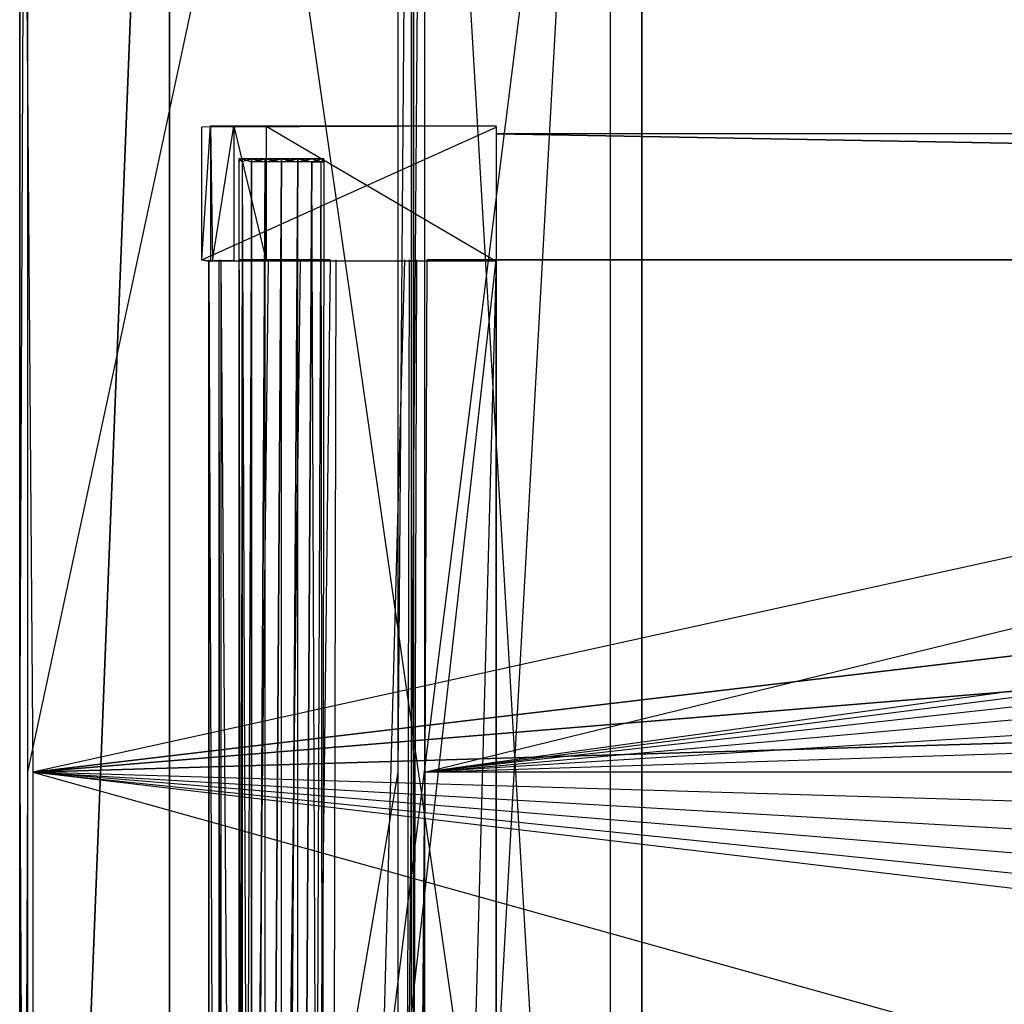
# Model space of a CAD drawing. Extents: x -1 to 0, y -0.5 to 0.
# Tile 5 of 19: x -1 to -0.88, y -0.25 to -0.12. Entities that reach past the tile are written whole.
import ezdxf

# ---------------------------------------------------------------- set-up
doc = ezdxf.new("R2010")
doc.units = 0
for name, color, linetype in [('L10_KORPUS_LEGATO_BO_X_9620__Y_', 7, 'CONTINUOUS'), ('L12_KORPUS_LEGATO_3_N_B10700___', 7, 'CONTINUOUS'), ('L13_KORPUS_LEGATO_2_N_B10700___', 7, 'CONTINUOUS'), ('L17_PLATTE_LEGATO_N_B10700__0__', 7, 'CONTINUOUS'), ('L1_DRAWERBOX_LEGATO_REL_7_X_139', 7, 'CONTINUOUS'), ('L3_DRAWERBOX_LEGATO_REL_5_X_365', 7, 'CONTINUOUS'), ('L5_DRAWERBOX_LEGATO_REL_3_X_879', 7, 'CONTINUOUS'), ('L6_DRAWERBOX_LEGATO_REL_2_X_879', 7, 'CONTINUOUS'), ('L8_DRAWERBOX_LEGATO_REL_0_X_373', 7, 'CONTINUOUS'), ('L9_KORPUS_LEGATO_SE_X_190__Y_47', 7, 'CONTINUOUS')]:
    doc.layers.add(name, color=color, linetype=linetype)

msp = doc.modelspace()

# ---------------------------------------------------------------- linework, layer by layer
at = {"layer": 'L10_KORPUS_LEGATO_BO_X_9620__Y_', "color": 8}
for points, invisible_edges in [([(-0.981, -0.4785, 0.02), (-0.981, -0.069, 0.001), (-0.981, -0.4785, 0.001), (-0.981, -0.4785, 0.02)], 13), ([(-0.981, -0.069, 0.001), (-0.981, -0.4785, 0.02), (-0.981, -0.069, 0.02), (-0.981, -0.069, 0.001)], 14), ([(-0.019, -0.4785, 0.02), (-0.981, -0.069, 0.02), (-0.981, -0.4785, 0.02), (-0.019, -0.4785, 0.02)], 13), ([(-0.981, -0.069, 0.02), (-0.019, -0.4785, 0.02), (-0.019, -0.069, 0.02), (-0.981, -0.069, 0.02)], 14), ([(-0.019, -0.069, 0.001), (-0.981, -0.4785, 0.001), (-0.981, -0.069, 0.001), (-0.019, -0.069, 0.001)], 13), ([(-0.981, -0.4785, 0.001), (-0.019, -0.069, 0.001), (-0.019, -0.4785, 0.001), (-0.981, -0.4785, 0.001)], 14)]:
    msp.add_3dface(points, dxfattribs=dict(at, invisible_edges=invisible_edges))
at = {"layer": 'L12_KORPUS_LEGATO_3_N_B10700___', "color": 8}
for points, invisible_edges in [([(-0.921, 0, 0.313), (-0.981, -0.4785, 0.313), (-0.981, 0, 0.313), (-0.921, 0, 0.313)], 10), ([(-0.981, -0.4785, 0.313), (-0.921, 0, 0.313), (-0.921, -0.4185, 0.313), (-0.981, -0.4785, 0.313)], 13), ([(-0.981, -0.4785, 0.332), (-0.981, 0, 0.313), (-0.981, -0.4785, 0.313), (-0.981, -0.4785, 0.332)], 13), ([(-0.981, 0, 0.313), (-0.981, -0.4785, 0.332), (-0.981, 0, 0.332), (-0.981, 0, 0.313)], 14), ([(-0.921, -0.4185, 0.332), (-0.981, 0, 0.332), (-0.981, -0.4785, 0.332), (-0.921, -0.4185, 0.332)], 13), ([(-0.981, 0, 0.332), (-0.921, -0.4185, 0.332), (-0.921, 0, 0.332), (-0.981, 0, 0.332)], 14), ([(-0.921, 0, 0.313), (-0.921, -0.4185, 0.332), (-0.921, -0.4185, 0.313), (-0.921, 0, 0.313)], 13), ([(-0.921, -0.4185, 0.332), (-0.921, 0, 0.313), (-0.921, 0, 0.332), (-0.921, -0.4185, 0.332)], 14)]:
    msp.add_3dface(points, dxfattribs=dict(at, invisible_edges=invisible_edges))
at = {"layer": 'L13_KORPUS_LEGATO_2_N_B10700___', "color": 8}
for points, invisible_edges in [([(-0.925, -0.001, 0.332), (-0.95, -0.45, 0.332), (-0.95, -0.001, 0.332), (-0.925, -0.001, 0.332)], 13), ([(-0.95, -0.45, 0.332), (-0.925, -0.001, 0.332), (-0.925, -0.425, 0.332), (-0.95, -0.45, 0.332)], 14), ([(-0.925, -0.425, 0.342), (-0.95, -0.001, 0.342), (-0.95, -0.45, 0.342), (-0.925, -0.425, 0.342)], 13), ([(-0.95, -0.001, 0.342), (-0.925, -0.425, 0.342), (-0.925, -0.001, 0.342), (-0.95, -0.001, 0.342)], 14), ([(-0.95, -0.45, 0.342), (-0.95, -0.001, 0.332), (-0.95, -0.45, 0.332), (-0.95, -0.45, 0.342)], 13), ([(-0.95, -0.001, 0.332), (-0.95, -0.45, 0.342), (-0.95, -0.001, 0.342), (-0.95, -0.001, 0.332)], 14), ([(-0.925, -0.001, 0.332), (-0.925, -0.425, 0.342), (-0.925, -0.425, 0.332), (-0.925, -0.001, 0.332)], 13), ([(-0.925, -0.425, 0.342), (-0.925, -0.001, 0.332), (-0.925, -0.001, 0.342), (-0.925, -0.425, 0.342)], 14)]:
    msp.add_3dface(points, dxfattribs=dict(at, invisible_edges=invisible_edges))
at = {"layer": 'L17_PLATTE_LEGATO_N_B10700__0__', "color": 8}
for points, invisible_edges in [([(-1, -0.220523, 0.38), (-1, -0.001197, 0.378361), (-1, -0.220523, 0.378361), (-1, -0.220523, 0.38)], 13), ([(-1, -0.001197, 0.378361), (-1, -0.220523, 0.38), (-1, -0.001197, 0.38), (-1, -0.001197, 0.378361)], 14), ([(-0.998987, -0.001197, 0.372564), (-1, -0.220523, 0.3732), (-1, -0.001197, 0.3732), (-0.998987, -0.001197, 0.372564)], 13), ([(-1, -0.220523, 0.3732), (-0.998987, -0.001197, 0.372564), (-0.998987, -0.220523, 0.372564), (-1, -0.220523, 0.3732)], 14), ([(-1, -0.220523, 0.378361), (-1, -0.001197, 0.374378), (-1, -0.220523, 0.374378), (-1, -0.220523, 0.378361)], 13), ([(-1, -0.001197, 0.374378), (-1, -0.220523, 0.378361), (-1, -0.001197, 0.378361), (-1, -0.001197, 0.374378)], 14), ([(-0.998322, -0.220523, 0.38), (-1, -0.001197, 0.38), (-1, -0.220523, 0.38), (-0.998322, -0.220523, 0.38)], 13), ([(-1, -0.001197, 0.38), (-0.998322, -0.220523, 0.38), (-0.998322, -0.001197, 0.38), (-1, -0.001197, 0.38)], 14), ([(-1, -0.220523, 0.374378), (-1, -0.001197, 0.3732), (-1, -0.220523, 0.3732), (-1, -0.220523, 0.374378)], 13), ([(-1, -0.001197, 0.3732), (-1, -0.220523, 0.374378), (-1, -0.001197, 0.374378), (-1, -0.001197, 0.3732)], 14), ([(-0.951959, -0.001197, 0.343069), (-0.998987, -0.220523, 0.372564), (-0.998987, -0.001197, 0.372564), (-0.951959, -0.001197, 0.343069)], 13), ([(-0.998987, -0.220523, 0.372564), (-0.951959, -0.001197, 0.343069), (-0.951959, -0.220523, 0.343069), (-0.998987, -0.220523, 0.372564)], 14), ([(-0.998322, -0.220523, 0.38), (-0.00192, -0.001197, 0.38), (-0.998322, -0.001197, 0.38), (-0.998322, -0.220523, 0.38)], 13), ([(-0.00192, -0.001197, 0.38), (-0.998322, -0.220523, 0.38), (-0.335557, -0.135245, 0.38), (-0.00192, -0.001197, 0.38)], 10), ([(-0.950256, -0.001197, 0.342), (-0.951959, -0.220523, 0.343069), (-0.951959, -0.001197, 0.343069), (-0.950256, -0.001197, 0.342)], 13), ([(-0.951959, -0.220523, 0.343069), (-0.950256, -0.001197, 0.342), (-0.950256, -0.220523, 0.342), (-0.951959, -0.220523, 0.343069)], 14), ([(-0.948577, -0.001197, 0.342), (-0.950256, -0.220523, 0.342), (-0.950256, -0.001197, 0.342), (-0.948577, -0.001197, 0.342)], 13), ([(-0.950256, -0.220523, 0.342), (-0.948577, -0.001197, 0.342), (-0.948577, -0.220523, 0.342), (-0.950256, -0.220523, 0.342)], 14), ([(-0.051665, -0.001197, 0.342), (-0.948577, -0.220523, 0.342), (-0.948577, -0.001197, 0.342), (-0.051665, -0.001197, 0.342)], 13), ([(-0.948577, -0.220523, 0.342), (-0.051665, -0.001197, 0.342), (-0.335247, -0.135991, 0.342), (-0.948577, -0.220523, 0.342)], 10), ([(-0.335557, -0.135245, 0.38), (-0.998322, -0.220523, 0.38), (-0.351515, -0.143774, 0.38), (-0.335557, -0.135245, 0.38)], 13), ([(-0.948577, -0.220523, 0.342), (-0.335247, -0.135991, 0.342), (-0.351066, -0.144446, 0.342), (-0.948577, -0.220523, 0.342)], 13), ([(-0.351515, -0.143774, 0.38), (-0.998322, -0.220523, 0.38), (-0.365502, -0.155254, 0.38), (-0.351515, -0.143774, 0.38)], 10), ([(-0.948577, -0.220523, 0.342), (-0.351066, -0.144446, 0.342), (-0.364931, -0.155825, 0.342), (-0.948577, -0.220523, 0.342)], 10), ([(-0.365502, -0.155254, 0.38), (-0.998322, -0.220523, 0.38), (-0.376982, -0.169241, 0.38), (-0.365502, -0.155254, 0.38)], 13), ([(-0.948577, -0.220523, 0.342), (-0.364931, -0.155825, 0.342), (-0.37631, -0.16969, 0.342), (-0.948577, -0.220523, 0.342)], 13), ([(-0.376982, -0.169241, 0.38), (-0.998322, -0.220523, 0.38), (-0.385512, -0.185199, 0.38), (-0.376982, -0.169241, 0.38)], 10), ([(-0.948577, -0.220523, 0.342), (-0.37631, -0.16969, 0.342), (-0.384765, -0.185509, 0.342), (-0.948577, -0.220523, 0.342)], 10), ([(-0.385512, -0.185199, 0.38), (-0.998322, -0.220523, 0.38), (-0.390764, -0.202515, 0.38), (-0.385512, -0.185199, 0.38)], 13), ([(-0.948577, -0.220523, 0.342), (-0.384765, -0.185509, 0.342), (-0.389972, -0.202673, 0.342), (-0.948577, -0.220523, 0.342)], 13), ([(-0.390764, -0.202515, 0.38), (-0.998322, -0.220523, 0.38), (-0.392538, -0.220523, 0.38), (-0.390764, -0.202515, 0.38)], 10), ([(-0.948577, -0.220523, 0.342), (-0.389972, -0.202673, 0.342), (-0.39173, -0.220523, 0.342), (-0.948577, -0.220523, 0.342)], 10), ([(-1, -0.498375, 0.38), (-1, -0.220523, 0.378361), (-1, -0.498375, 0.378361), (-1, -0.498375, 0.38)], 13), ([(-1, -0.220523, 0.378361), (-1, -0.498375, 0.38), (-1, -0.220523, 0.38), (-1, -0.220523, 0.378361)], 14), ([(-1, -0.498375, 0.374378), (-1, -0.220523, 0.3732), (-1, -0.498375, 0.3732), (-1, -0.498375, 0.374378)], 13), ([(-1, -0.220523, 0.3732), (-1, -0.498375, 0.374378), (-1, -0.220523, 0.374378), (-1, -0.220523, 0.3732)], 14), ([(-0.998987, -0.220523, 0.372564), (-1, -0.498375, 0.3732), (-1, -0.220523, 0.3732), (-0.998987, -0.220523, 0.372564)], 13), ([(-1, -0.498375, 0.3732), (-0.998987, -0.220523, 0.372564), (-0.998987, -0.497362, 0.372564), (-1, -0.498375, 0.3732)], 14), ([(-0.998322, -0.498375, 0.38), (-1, -0.220523, 0.38), (-1, -0.498375, 0.38), (-0.998322, -0.498375, 0.38)], 13), ([(-1, -0.220523, 0.38), (-0.998322, -0.498375, 0.38), (-0.998322, -0.220523, 0.38), (-1, -0.220523, 0.38)], 14), ([(-1, -0.498375, 0.378361), (-1, -0.220523, 0.374378), (-1, -0.498375, 0.374378), (-1, -0.498375, 0.378361)], 13), ([(-1, -0.220523, 0.374378), (-1, -0.498375, 0.378361), (-1, -0.220523, 0.378361), (-1, -0.220523, 0.374378)], 14), ([(-0.951959, -0.220523, 0.343069), (-0.998987, -0.497362, 0.372564), (-0.998987, -0.220523, 0.372564), (-0.951959, -0.220523, 0.343069)], 13), ([(-0.998987, -0.497362, 0.372564), (-0.951959, -0.220523, 0.343069), (-0.951959, -0.450334, 0.343069), (-0.998987, -0.497362, 0.372564)], 14), ([(-0.00192, -0.498375, 0.38), (-0.998322, -0.220523, 0.38), (-0.998322, -0.498375, 0.38), (-0.00192, -0.498375, 0.38)], 13), ([(-0.998322, -0.220523, 0.38), (-0.00192, -0.498375, 0.38), (-0.351515, -0.297271, 0.38), (-0.998322, -0.220523, 0.38)], 10), ([(-0.998322, -0.220523, 0.38), (-0.351515, -0.297271, 0.38), (-0.365503, -0.285792, 0.38), (-0.998322, -0.220523, 0.38)], 13), ([(-0.998322, -0.220523, 0.38), (-0.365503, -0.285792, 0.38), (-0.376982, -0.271804, 0.38), (-0.998322, -0.220523, 0.38)], 10), ([(-0.998322, -0.220523, 0.38), (-0.376982, -0.271804, 0.38), (-0.385512, -0.255846, 0.38), (-0.998322, -0.220523, 0.38)], 13), ([(-0.998322, -0.220523, 0.38), (-0.385512, -0.255846, 0.38), (-0.390764, -0.23853, 0.38), (-0.998322, -0.220523, 0.38)], 10), ([(-0.998322, -0.220523, 0.38), (-0.390764, -0.23853, 0.38), (-0.392538, -0.220523, 0.38), (-0.998322, -0.220523, 0.38)], 13), ([(-0.950256, -0.220523, 0.342), (-0.951959, -0.450334, 0.343069), (-0.951959, -0.220523, 0.343069), (-0.950256, -0.220523, 0.342)], 13), ([(-0.951959, -0.450334, 0.343069), (-0.950256, -0.220523, 0.342), (-0.950256, -0.448631, 0.342), (-0.951959, -0.450334, 0.343069)], 14), ([(-0.948577, -0.220523, 0.342), (-0.950256, -0.448631, 0.342), (-0.950256, -0.220523, 0.342), (-0.948577, -0.220523, 0.342)], 13), ([(-0.950256, -0.448631, 0.342), (-0.948577, -0.220523, 0.342), (-0.948577, -0.448631, 0.342), (-0.950256, -0.448631, 0.342)], 14), ([(-0.39173, -0.220523, 0.342), (-0.948577, -0.448631, 0.342), (-0.948577, -0.220523, 0.342), (-0.39173, -0.220523, 0.342)], 13), ([(-0.948577, -0.448631, 0.342), (-0.39173, -0.220523, 0.342), (-0.389972, -0.238373, 0.342), (-0.948577, -0.448631, 0.342)], 10), ([(-0.948577, -0.448631, 0.342), (-0.389972, -0.238373, 0.342), (-0.384765, -0.255537, 0.342), (-0.948577, -0.448631, 0.342)], 13)]:
    msp.add_3dface(points, dxfattribs=dict(at, invisible_edges=invisible_edges))
at = {"layer": 'L1_DRAWERBOX_LEGATO_REL_7_X_139', "color": 8}
for points, invisible_edges in [([(-0.971757, -0.143025, 0.168674), (-0.972169, -0.142651, 0.1666), (-0.972169, -0.143025, 0.1666), (-0.971757, -0.143025, 0.168674)], 13), ([(-0.972169, -0.142651, 0.1666), (-0.971757, -0.143025, 0.168674), (-0.971757, -0.142651, 0.168674), (-0.972169, -0.142651, 0.1666)], 14), ([(-0.972169, -0.143025, 0.1666), (-0.971757, -0.142651, 0.164526), (-0.971757, -0.143025, 0.164526), (-0.972169, -0.143025, 0.1666)], 13), ([(-0.971757, -0.142651, 0.164526), (-0.972169, -0.143025, 0.1666), (-0.972169, -0.142651, 0.1666), (-0.971757, -0.142651, 0.164526)], 14), ([(-0.972169, -0.142651, 0.1666), (-0.970664, -0.142651, 0.164979), (-0.971757, -0.142651, 0.164526), (-0.972169, -0.142651, 0.1666)], 13), ([(-0.970664, -0.142651, 0.164979), (-0.972169, -0.142651, 0.1666), (-0.970987, -0.142651, 0.1666), (-0.970664, -0.142651, 0.164979)], 14), ([(-0.971757, -0.142651, 0.168674), (-0.970987, -0.142651, 0.1666), (-0.972169, -0.142651, 0.1666), (-0.971757, -0.142651, 0.168674)], 13), ([(-0.971757, -0.452987, 0.168674), (-0.972169, -0.143025, 0.1666), (-0.972169, -0.452987, 0.1666), (-0.971757, -0.452987, 0.168674)], 13), ([(-0.972169, -0.143025, 0.1666), (-0.971757, -0.452987, 0.168674), (-0.971757, -0.143025, 0.168674), (-0.972169, -0.143025, 0.1666)], 14), ([(-0.972169, -0.452987, 0.1666), (-0.971757, -0.143025, 0.164526), (-0.971757, -0.452987, 0.164526), (-0.972169, -0.452987, 0.1666)], 13), ([(-0.971757, -0.143025, 0.164526), (-0.972169, -0.452987, 0.1666), (-0.972169, -0.143025, 0.1666), (-0.971757, -0.143025, 0.164526)], 14), ([(-0.970582, -0.143025, 0.170432), (-0.971757, -0.142651, 0.168674), (-0.971757, -0.143025, 0.168674), (-0.970582, -0.143025, 0.170432)], 13), ([(-0.971757, -0.142651, 0.168674), (-0.970582, -0.143025, 0.170432), (-0.970582, -0.142651, 0.170432), (-0.971757, -0.142651, 0.168674)], 14), ([(-0.971757, -0.143025, 0.164526), (-0.970582, -0.142651, 0.162768), (-0.970582, -0.143025, 0.162768), (-0.971757, -0.143025, 0.164526)], 13), ([(-0.970582, -0.142651, 0.162768), (-0.971757, -0.143025, 0.164526), (-0.971757, -0.142651, 0.164526), (-0.970582, -0.142651, 0.162768)], 14), ([(-0.971757, -0.142651, 0.164526), (-0.969746, -0.142651, 0.163604), (-0.970582, -0.142651, 0.162768), (-0.971757, -0.142651, 0.164526)], 13), ([(-0.969746, -0.142651, 0.163604), (-0.971757, -0.142651, 0.164526), (-0.970664, -0.142651, 0.164979), (-0.969746, -0.142651, 0.163604)], 14), ([(-0.970987, -0.142651, 0.1666), (-0.971757, -0.142651, 0.168674), (-0.970664, -0.142651, 0.168221), (-0.970987, -0.142651, 0.1666)], 14), ([(-0.971757, -0.142651, 0.168674), (-0.969746, -0.142651, 0.169596), (-0.970664, -0.142651, 0.168221), (-0.971757, -0.142651, 0.168674)], 13), ([(-0.969746, -0.142651, 0.169596), (-0.971757, -0.142651, 0.168674), (-0.970582, -0.142651, 0.170432), (-0.969746, -0.142651, 0.169596)], 14), ([(-0.970582, -0.452987, 0.170432), (-0.971757, -0.143025, 0.168674), (-0.971757, -0.452987, 0.168674), (-0.970582, -0.452987, 0.170432)], 13), ([(-0.971757, -0.143025, 0.168674), (-0.970582, -0.452987, 0.170432), (-0.970582, -0.143025, 0.170432), (-0.971757, -0.143025, 0.168674)], 14), ([(-0.971757, -0.452987, 0.164526), (-0.970582, -0.143025, 0.162768), (-0.970582, -0.452987, 0.162768), (-0.971757, -0.452987, 0.164526)], 13), ([(-0.970582, -0.143025, 0.162768), (-0.971757, -0.452987, 0.164526), (-0.971757, -0.143025, 0.164526), (-0.970582, -0.143025, 0.162768)], 14), ([(-0.962513, -0.142651, 0.1666), (-0.970664, -0.142651, 0.164979), (-0.970987, -0.142651, 0.1666), (-0.962513, -0.142651, 0.1666)], 13), ([(-0.962513, -0.142651, 0.1666), (-0.970987, -0.142651, 0.1666), (-0.970664, -0.142651, 0.168221), (-0.962513, -0.142651, 0.1666)], 10), ([(-0.963754, -0.142651, 0.163604), (-0.969746, -0.142651, 0.163604), (-0.970664, -0.142651, 0.164979), (-0.963754, -0.142651, 0.163604)], 10), ([(-0.963754, -0.142651, 0.163604), (-0.970664, -0.142651, 0.164979), (-0.962835, -0.142651, 0.164979), (-0.963754, -0.142651, 0.163604)], 13), ([(-0.962835, -0.142651, 0.164979), (-0.970664, -0.142651, 0.164979), (-0.962513, -0.142651, 0.1666), (-0.962835, -0.142651, 0.164979)], 10), ([(-0.962513, -0.142651, 0.1666), (-0.970664, -0.142651, 0.168221), (-0.962835, -0.142651, 0.168221), (-0.962513, -0.142651, 0.1666)], 13), ([(-0.962835, -0.142651, 0.168221), (-0.970664, -0.142651, 0.168221), (-0.969746, -0.142651, 0.169596), (-0.962835, -0.142651, 0.168221)], 14), ([(-0.968824, -0.143025, 0.171607), (-0.970582, -0.142651, 0.170432), (-0.970582, -0.143025, 0.170432), (-0.968824, -0.143025, 0.171607)], 13), ([(-0.970582, -0.142651, 0.170432), (-0.968824, -0.143025, 0.171607), (-0.968824, -0.142651, 0.171607), (-0.970582, -0.142651, 0.170432)], 14), ([(-0.968824, -0.142651, 0.161593), (-0.970582, -0.143025, 0.162768), (-0.970582, -0.142651, 0.162768), (-0.968824, -0.142651, 0.161593)], 13), ([(-0.970582, -0.143025, 0.162768), (-0.968824, -0.142651, 0.161593), (-0.968824, -0.143025, 0.161593), (-0.970582, -0.143025, 0.162768)], 14), ([(-0.970582, -0.142651, 0.162768), (-0.968371, -0.142651, 0.162686), (-0.968824, -0.142651, 0.161593), (-0.970582, -0.142651, 0.162768)], 13), ([(-0.968371, -0.142651, 0.162686), (-0.970582, -0.142651, 0.162768), (-0.969746, -0.142651, 0.163604), (-0.968371, -0.142651, 0.162686)], 14), ([(-0.970582, -0.142651, 0.170432), (-0.968371, -0.142651, 0.170514), (-0.969746, -0.142651, 0.169596), (-0.970582, -0.142651, 0.170432)], 13), ([(-0.968371, -0.142651, 0.170514), (-0.970582, -0.142651, 0.170432), (-0.968824, -0.142651, 0.171607), (-0.968371, -0.142651, 0.170514)], 14), ([(-0.970582, -0.452987, 0.170432), (-0.968824, -0.143025, 0.171607), (-0.970582, -0.143025, 0.170432), (-0.970582, -0.452987, 0.170432)], 13), ([(-0.968824, -0.143025, 0.171607), (-0.970582, -0.452987, 0.170432), (-0.968824, -0.452987, 0.171607), (-0.968824, -0.143025, 0.171607)], 14), ([(-0.968824, -0.143025, 0.161593), (-0.970582, -0.452987, 0.162768), (-0.970582, -0.143025, 0.162768), (-0.968824, -0.143025, 0.161593)], 13), ([(-0.970582, -0.452987, 0.162768), (-0.968824, -0.143025, 0.161593), (-0.968824, -0.452987, 0.161593), (-0.970582, -0.452987, 0.162768)], 14), ([(-0.965128, -0.142651, 0.162686), (-0.968371, -0.142651, 0.162686), (-0.969746, -0.142651, 0.163604), (-0.965128, -0.142651, 0.162686)], 10), ([(-0.965128, -0.142651, 0.162686), (-0.969746, -0.142651, 0.163604), (-0.963754, -0.142651, 0.163604), (-0.965128, -0.142651, 0.162686)], 13), ([(-0.962835, -0.142651, 0.168221), (-0.969746, -0.142651, 0.169596), (-0.963754, -0.142651, 0.169596), (-0.962835, -0.142651, 0.168221)], 15), ([(-0.963754, -0.142651, 0.169596), (-0.969746, -0.142651, 0.169596), (-0.968371, -0.142651, 0.170514), (-0.963754, -0.142651, 0.169596)], 15), ([(-0.96675, -0.143025, 0.172019), (-0.968824, -0.142651, 0.171607), (-0.968824, -0.143025, 0.171607), (-0.96675, -0.143025, 0.172019)], 13), ([(-0.968824, -0.142651, 0.171607), (-0.96675, -0.143025, 0.172019), (-0.96675, -0.142651, 0.172019), (-0.968824, -0.142651, 0.171607)], 14), ([(-0.96675, -0.142651, 0.161181), (-0.968824, -0.143025, 0.161593), (-0.968824, -0.142651, 0.161593), (-0.96675, -0.142651, 0.161181)], 13), ([(-0.968824, -0.143025, 0.161593), (-0.96675, -0.142651, 0.161181), (-0.96675, -0.143025, 0.161181), (-0.968824, -0.143025, 0.161593)], 14), ([(-0.968824, -0.142651, 0.161593), (-0.96675, -0.142651, 0.162363), (-0.96675, -0.142651, 0.161181), (-0.968824, -0.142651, 0.161593)], 13), ([(-0.96675, -0.142651, 0.162363), (-0.968824, -0.142651, 0.161593), (-0.968371, -0.142651, 0.162686), (-0.96675, -0.142651, 0.162363)], 14), ([(-0.968824, -0.142651, 0.171607), (-0.96675, -0.142651, 0.170837), (-0.968371, -0.142651, 0.170514), (-0.968824, -0.142651, 0.171607)], 13), ([(-0.96675, -0.142651, 0.170837), (-0.968824, -0.142651, 0.171607), (-0.96675, -0.142651, 0.172019), (-0.96675, -0.142651, 0.170837)], 14), ([(-0.968824, -0.452987, 0.171607), (-0.96675, -0.143025, 0.172019), (-0.968824, -0.143025, 0.171607), (-0.968824, -0.452987, 0.171607)], 13), ([(-0.96675, -0.143025, 0.172019), (-0.968824, -0.452987, 0.171607), (-0.96675, -0.452987, 0.172019), (-0.96675, -0.143025, 0.172019)], 14), ([(-0.96675, -0.143025, 0.161181), (-0.968824, -0.452987, 0.161593), (-0.968824, -0.143025, 0.161593), (-0.96675, -0.143025, 0.161181)], 13), ([(-0.968824, -0.452987, 0.161593), (-0.96675, -0.143025, 0.161181), (-0.96675, -0.452987, 0.161181), (-0.968824, -0.452987, 0.161593)], 14), ([(-0.968371, -0.142651, 0.162686), (-0.965128, -0.142651, 0.162686), (-0.96675, -0.142651, 0.162363), (-0.968371, -0.142651, 0.162686)], 13), ([(-0.963754, -0.142651, 0.169596), (-0.968371, -0.142651, 0.170514), (-0.965128, -0.142651, 0.170514), (-0.963754, -0.142651, 0.169596)], 8), ([(-0.965128, -0.142651, 0.170514), (-0.968371, -0.142651, 0.170514), (-0.96675, -0.142651, 0.170837), (-0.965128, -0.142651, 0.170514)], 13), ([(-0.964676, -0.142651, 0.161593), (-0.96675, -0.143025, 0.161181), (-0.96675, -0.142651, 0.161181), (-0.964676, -0.142651, 0.161593)], 13), ([(-0.96675, -0.143025, 0.161181), (-0.964676, -0.142651, 0.161593), (-0.964676, -0.143025, 0.161593), (-0.96675, -0.143025, 0.161181)], 14), ([(-0.964676, -0.143025, 0.171607), (-0.96675, -0.142651, 0.172019), (-0.96675, -0.143025, 0.172019), (-0.964676, -0.143025, 0.171607)], 13), ([(-0.96675, -0.142651, 0.172019), (-0.964676, -0.143025, 0.171607), (-0.964676, -0.142651, 0.171607), (-0.96675, -0.142651, 0.172019)], 14), ([(-0.96675, -0.142651, 0.170837), (-0.964676, -0.142651, 0.171607), (-0.965128, -0.142651, 0.170514), (-0.96675, -0.142651, 0.170837)], 13), ([(-0.964676, -0.142651, 0.171607), (-0.96675, -0.142651, 0.170837), (-0.96675, -0.142651, 0.172019), (-0.964676, -0.142651, 0.171607)], 14), ([(-0.96675, -0.142651, 0.162363), (-0.964676, -0.142651, 0.161593), (-0.96675, -0.142651, 0.161181), (-0.96675, -0.142651, 0.162363)], 13), ([(-0.964676, -0.142651, 0.161593), (-0.96675, -0.142651, 0.162363), (-0.965128, -0.142651, 0.162686), (-0.964676, -0.142651, 0.161593)], 14), ([(-0.964676, -0.143025, 0.161593), (-0.96675, -0.452987, 0.161181), (-0.96675, -0.143025, 0.161181), (-0.964676, -0.143025, 0.161593)], 13), ([(-0.96675, -0.452987, 0.161181), (-0.964676, -0.143025, 0.161593), (-0.964676, -0.452987, 0.161593), (-0.96675, -0.452987, 0.161181)], 14), ([(-0.96675, -0.452987, 0.172019), (-0.964676, -0.143025, 0.171607), (-0.96675, -0.143025, 0.172019), (-0.96675, -0.452987, 0.172019)], 13), ([(-0.964676, -0.143025, 0.171607), (-0.96675, -0.452987, 0.172019), (-0.964676, -0.452987, 0.171607), (-0.964676, -0.143025, 0.171607)], 14), ([(-0.965128, -0.142651, 0.170514), (-0.962918, -0.142651, 0.170432), (-0.963754, -0.142651, 0.169596), (-0.965128, -0.142651, 0.170514)], 13), ([(-0.962918, -0.142651, 0.170432), (-0.965128, -0.142651, 0.170514), (-0.964676, -0.142651, 0.171607), (-0.962918, -0.142651, 0.170432)], 14), ([(-0.965128, -0.142651, 0.162686), (-0.962918, -0.142651, 0.162768), (-0.964676, -0.142651, 0.161593), (-0.965128, -0.142651, 0.162686)], 13), ([(-0.962918, -0.142651, 0.162768), (-0.965128, -0.142651, 0.162686), (-0.963754, -0.142651, 0.163604), (-0.962918, -0.142651, 0.162768)], 14), ([(-0.962918, -0.142651, 0.162768), (-0.964676, -0.143025, 0.161593), (-0.964676, -0.142651, 0.161593), (-0.962918, -0.142651, 0.162768)], 13), ([(-0.964676, -0.143025, 0.161593), (-0.962918, -0.142651, 0.162768), (-0.962918, -0.143025, 0.162768), (-0.964676, -0.143025, 0.161593)], 14), ([(-0.962918, -0.143025, 0.170432), (-0.964676, -0.142651, 0.171607), (-0.964676, -0.143025, 0.171607), (-0.962918, -0.143025, 0.170432)], 13), ([(-0.964676, -0.142651, 0.171607), (-0.962918, -0.143025, 0.170432), (-0.962918, -0.142651, 0.170432), (-0.964676, -0.142651, 0.171607)], 14), ([(-0.962918, -0.143025, 0.162768), (-0.964676, -0.452987, 0.161593), (-0.964676, -0.143025, 0.161593), (-0.962918, -0.143025, 0.162768)], 13), ([(-0.964676, -0.452987, 0.161593), (-0.962918, -0.143025, 0.162768), (-0.962918, -0.452987, 0.162768), (-0.964676, -0.452987, 0.161593)], 14), ([(-0.964676, -0.452987, 0.171607), (-0.962918, -0.143025, 0.170432), (-0.964676, -0.143025, 0.171607), (-0.964676, -0.452987, 0.171607)], 13), ([(-0.962918, -0.143025, 0.170432), (-0.964676, -0.452987, 0.171607), (-0.962918, -0.452987, 0.170432), (-0.962918, -0.143025, 0.170432)], 14), ([(-0.963754, -0.142651, 0.169596), (-0.961743, -0.142651, 0.168674), (-0.962835, -0.142651, 0.168221), (-0.963754, -0.142651, 0.169596)], 13), ([(-0.961743, -0.142651, 0.168674), (-0.963754, -0.142651, 0.169596), (-0.962918, -0.142651, 0.170432), (-0.961743, -0.142651, 0.168674)], 14), ([(-0.963754, -0.142651, 0.163604), (-0.961743, -0.142651, 0.164526), (-0.962918, -0.142651, 0.162768), (-0.963754, -0.142651, 0.163604)], 13), ([(-0.961743, -0.142651, 0.164526), (-0.963754, -0.142651, 0.163604), (-0.962835, -0.142651, 0.164979), (-0.961743, -0.142651, 0.164526)], 14), ([(-0.962918, -0.142651, 0.162768), (-0.961743, -0.143025, 0.164526), (-0.962918, -0.143025, 0.162768), (-0.962918, -0.142651, 0.162768)], 13), ([(-0.961743, -0.143025, 0.164526), (-0.962918, -0.142651, 0.162768), (-0.961743, -0.142651, 0.164526), (-0.961743, -0.143025, 0.164526)], 14), ([(-0.961743, -0.142651, 0.168674), (-0.962918, -0.143025, 0.170432), (-0.961743, -0.143025, 0.168674), (-0.961743, -0.142651, 0.168674)], 13), ([(-0.962918, -0.143025, 0.170432), (-0.961743, -0.142651, 0.168674), (-0.962918, -0.142651, 0.170432), (-0.962918, -0.143025, 0.170432)], 14), ([(-0.962918, -0.143025, 0.162768), (-0.961743, -0.452987, 0.164526), (-0.962918, -0.452987, 0.162768), (-0.962918, -0.143025, 0.162768)], 13), ([(-0.961743, -0.452987, 0.164526), (-0.962918, -0.143025, 0.162768), (-0.961743, -0.143025, 0.164526), (-0.961743, -0.452987, 0.164526)], 14), ([(-0.961743, -0.143025, 0.168674), (-0.962918, -0.452987, 0.170432), (-0.961743, -0.452987, 0.168674), (-0.961743, -0.143025, 0.168674)], 13), ([(-0.962918, -0.452987, 0.170432), (-0.961743, -0.143025, 0.168674), (-0.962918, -0.143025, 0.170432), (-0.962918, -0.452987, 0.170432)], 14), ([(-0.962835, -0.142651, 0.168221), (-0.961331, -0.142651, 0.1666), (-0.962513, -0.142651, 0.1666), (-0.962835, -0.142651, 0.168221)], 13), ([(-0.961331, -0.142651, 0.1666), (-0.962835, -0.142651, 0.168221), (-0.961743, -0.142651, 0.168674), (-0.961331, -0.142651, 0.1666)], 14), ([(-0.962835, -0.142651, 0.164979), (-0.961331, -0.142651, 0.1666), (-0.961743, -0.142651, 0.164526), (-0.962835, -0.142651, 0.164979)], 13), ([(-0.961331, -0.142651, 0.1666), (-0.962835, -0.142651, 0.164979), (-0.962513, -0.142651, 0.1666), (-0.961331, -0.142651, 0.1666)], 14), ([(-0.961743, -0.142651, 0.164526), (-0.961331, -0.143025, 0.1666), (-0.961743, -0.143025, 0.164526), (-0.961743, -0.142651, 0.164526)], 13), ([(-0.961331, -0.143025, 0.1666), (-0.961743, -0.142651, 0.164526), (-0.961331, -0.142651, 0.1666), (-0.961331, -0.143025, 0.1666)], 14), ([(-0.961331, -0.142651, 0.1666), (-0.961743, -0.143025, 0.168674), (-0.961331, -0.143025, 0.1666), (-0.961331, -0.142651, 0.1666)], 13), ([(-0.961743, -0.143025, 0.168674), (-0.961331, -0.142651, 0.1666), (-0.961743, -0.142651, 0.168674), (-0.961743, -0.143025, 0.168674)], 14), ([(-0.961743, -0.143025, 0.164526), (-0.961331, -0.452987, 0.1666), (-0.961743, -0.452987, 0.164526), (-0.961743, -0.143025, 0.164526)], 13), ([(-0.961331, -0.452987, 0.1666), (-0.961743, -0.143025, 0.164526), (-0.961331, -0.143025, 0.1666), (-0.961331, -0.452987, 0.1666)], 14), ([(-0.961331, -0.143025, 0.1666), (-0.961743, -0.452987, 0.168674), (-0.961331, -0.452987, 0.1666), (-0.961331, -0.143025, 0.1666)], 13), ([(-0.961743, -0.452987, 0.168674), (-0.961331, -0.143025, 0.1666), (-0.961743, -0.143025, 0.168674), (-0.961743, -0.452987, 0.168674)], 14)]:
    msp.add_3dface(points, dxfattribs=dict(at, invisible_edges=invisible_edges))
at = {"layer": 'L3_DRAWERBOX_LEGATO_REL_5_X_365', "color": 8}
for points, invisible_edges in [([(-0.939515, -0.1555, 0.032), (-0.976, -0.4795, 0.032), (-0.976, -0.1555, 0.032), (-0.939515, -0.1555, 0.032)], 13), ([(-0.976, -0.4795, 0.032), (-0.939515, -0.1555, 0.032), (-0.939515, -0.4795, 0.032), (-0.976, -0.4795, 0.032)], 14), ([(-0.974714, -0.4795, 0.10758), (-0.976, -0.1555, 0.032), (-0.976, -0.4795, 0.032), (-0.974714, -0.4795, 0.10758)], 13), ([(-0.976, -0.1555, 0.032), (-0.974714, -0.4795, 0.10758), (-0.974714, -0.1555, 0.10758), (-0.976, -0.1555, 0.032)], 14), ([(-0.974467, -0.4795, 0.110955), (-0.974714, -0.1555, 0.10758), (-0.974714, -0.4795, 0.10758), (-0.974467, -0.4795, 0.110955)], 13), ([(-0.974714, -0.1555, 0.10758), (-0.974467, -0.4795, 0.110955), (-0.974467, -0.1555, 0.110955), (-0.974714, -0.1555, 0.10758)], 14), ([(-0.97212, -0.4795, 0.114232), (-0.974467, -0.1555, 0.110955), (-0.974467, -0.4795, 0.110955), (-0.97212, -0.4795, 0.114232)], 13), ([(-0.974467, -0.1555, 0.110955), (-0.97212, -0.4795, 0.114232), (-0.97212, -0.1555, 0.114232), (-0.974467, -0.1555, 0.110955)], 14), ([(-0.97212, -0.4795, 0.114232), (-0.968474, -0.1555, 0.115948), (-0.97212, -0.1555, 0.114232), (-0.97212, -0.4795, 0.114232)], 13), ([(-0.968474, -0.1555, 0.115948), (-0.97212, -0.4795, 0.114232), (-0.968474, -0.4795, 0.115948), (-0.968474, -0.1555, 0.115948)], 14), ([(-0.968474, -0.4795, 0.115948), (-0.964411, -0.1555, 0.115998), (-0.968474, -0.1555, 0.115948), (-0.968474, -0.4795, 0.115948)], 13), ([(-0.964411, -0.1555, 0.115998), (-0.968474, -0.4795, 0.115948), (-0.964411, -0.4795, 0.115998), (-0.964411, -0.1555, 0.115998)], 14), ([(-0.964411, -0.4795, 0.115998), (-0.960572, -0.1555, 0.114666), (-0.964411, -0.1555, 0.115998), (-0.964411, -0.4795, 0.115998)], 13), ([(-0.960572, -0.1555, 0.114666), (-0.964411, -0.4795, 0.115998), (-0.960572, -0.4795, 0.114666), (-0.960572, -0.1555, 0.114666)], 14), ([(-0.95982, -0.1555, 0.113598), (-0.960572, -0.4795, 0.114666), (-0.95982, -0.4795, 0.113598), (-0.95982, -0.1555, 0.113598)], 13), ([(-0.960572, -0.4795, 0.114666), (-0.95982, -0.1555, 0.113598), (-0.960572, -0.1555, 0.114666), (-0.960572, -0.4795, 0.114666)], 14), ([(-0.951111, -0.1555, 0.060646), (-0.95982, -0.4795, 0.113598), (-0.951111, -0.4795, 0.060646), (-0.951111, -0.1555, 0.060646)], 13), ([(-0.95982, -0.4795, 0.113598), (-0.951111, -0.1555, 0.060646), (-0.95982, -0.1555, 0.113598), (-0.95982, -0.4795, 0.113598)], 14), ([(-0.95053, -0.1555, 0.058607), (-0.951111, -0.4795, 0.060646), (-0.95053, -0.4795, 0.058607), (-0.95053, -0.1555, 0.058607)], 13), ([(-0.951111, -0.4795, 0.060646), (-0.95053, -0.1555, 0.058607), (-0.951111, -0.1555, 0.060646), (-0.951111, -0.4795, 0.060646)], 14), ([(-0.949568, -0.1555, 0.056719), (-0.95053, -0.4795, 0.058607), (-0.949568, -0.4795, 0.056719), (-0.949568, -0.1555, 0.056719)], 13), ([(-0.95053, -0.4795, 0.058607), (-0.949568, -0.1555, 0.056719), (-0.95053, -0.1555, 0.058607), (-0.95053, -0.4795, 0.058607)], 14), ([(-0.948259, -0.1555, 0.055052), (-0.949568, -0.4795, 0.056719), (-0.948259, -0.4795, 0.055052), (-0.948259, -0.1555, 0.055052)], 13), ([(-0.949568, -0.4795, 0.056719), (-0.948259, -0.1555, 0.055052), (-0.949568, -0.1555, 0.056719), (-0.949568, -0.4795, 0.056719)], 14), ([(-0.948259, -0.4795, 0.055052), (-0.939515, -0.1555, 0.048743), (-0.948259, -0.1555, 0.055052), (-0.948259, -0.4795, 0.055052)], 13), ([(-0.939515, -0.1555, 0.048743), (-0.948259, -0.4795, 0.055052), (-0.939515, -0.4795, 0.048743), (-0.939515, -0.1555, 0.048743)], 14), ([(-0.939515, -0.1555, 0.032), (-0.939515, -0.4795, 0.048743), (-0.939515, -0.4795, 0.032), (-0.939515, -0.1555, 0.032)], 13), ([(-0.939515, -0.4795, 0.048743), (-0.939515, -0.1555, 0.032), (-0.939515, -0.1555, 0.048743), (-0.939515, -0.4795, 0.048743)], 14)]:
    msp.add_3dface(points, dxfattribs=dict(at, invisible_edges=invisible_edges))
at = {"layer": 'L5_DRAWERBOX_LEGATO_REL_3_X_879', "color": 8}
for points, invisible_edges in [([(-0.939515, -0.4795, 0.048), (-0.939515, -0.1555, 0.032), (-0.939515, -0.4795, 0.032), (-0.939515, -0.4795, 0.048)], 13), ([(-0.939515, -0.1555, 0.032), (-0.939515, -0.4795, 0.048), (-0.939515, -0.1555, 0.048), (-0.939515, -0.1555, 0.032)], 14), ([(-0.939515, -0.1555, 0.048), (-0.060485, -0.1555, 0.032), (-0.939515, -0.1555, 0.032), (-0.939515, -0.1555, 0.048)], 13), ([(-0.060485, -0.1555, 0.032), (-0.939515, -0.1555, 0.048), (-0.060485, -0.1555, 0.048), (-0.060485, -0.1555, 0.032)], 14), ([(-0.939515, -0.4795, 0.048), (-0.060485, -0.1555, 0.048), (-0.939515, -0.1555, 0.048), (-0.939515, -0.4795, 0.048)], 13), ([(-0.060485, -0.1555, 0.048), (-0.939515, -0.4795, 0.048), (-0.060485, -0.4795, 0.048), (-0.060485, -0.1555, 0.048)], 14), ([(-0.060485, -0.1555, 0.032), (-0.939515, -0.4795, 0.032), (-0.939515, -0.1555, 0.032), (-0.060485, -0.1555, 0.032)], 13), ([(-0.939515, -0.4795, 0.032), (-0.060485, -0.1555, 0.032), (-0.060485, -0.4795, 0.032), (-0.939515, -0.4795, 0.032)], 14)]:
    msp.add_3dface(points, dxfattribs=dict(at, invisible_edges=invisible_edges))
at = {"layer": 'L6_DRAWERBOX_LEGATO_REL_2_X_879', "color": 8}
for points, invisible_edges in [([(-0.060485, -0.1555, 0.167), (-0.939515, -0.1395, 0.167), (-0.939515, -0.1555, 0.167), (-0.060485, -0.1555, 0.167)], 13), ([(-0.939515, -0.1395, 0.167), (-0.060485, -0.1555, 0.167), (-0.060485, -0.1395, 0.167), (-0.939515, -0.1395, 0.167)], 14), ([(-0.939515, -0.1395, 0.167), (-0.060485, -0.1395, 0.032), (-0.939515, -0.1395, 0.032), (-0.939515, -0.1395, 0.167)], 13), ([(-0.060485, -0.1395, 0.032), (-0.939515, -0.1395, 0.167), (-0.060485, -0.1395, 0.167), (-0.060485, -0.1395, 0.032)], 14), ([(-0.939515, -0.1395, 0.032), (-0.060485, -0.1555, 0.032), (-0.939515, -0.1555, 0.032), (-0.939515, -0.1395, 0.032)], 13), ([(-0.060485, -0.1555, 0.032), (-0.939515, -0.1395, 0.032), (-0.060485, -0.1395, 0.032), (-0.060485, -0.1555, 0.032)], 14), ([(-0.939515, -0.1555, 0.167), (-0.939515, -0.1395, 0.032), (-0.939515, -0.1555, 0.032), (-0.939515, -0.1555, 0.167)], 13), ([(-0.939515, -0.1395, 0.032), (-0.939515, -0.1555, 0.167), (-0.939515, -0.1395, 0.167), (-0.939515, -0.1395, 0.032)], 14), ([(-0.060485, -0.1555, 0.032), (-0.939515, -0.1555, 0.167), (-0.939515, -0.1555, 0.032), (-0.060485, -0.1555, 0.032)], 13), ([(-0.939515, -0.1555, 0.167), (-0.060485, -0.1555, 0.032), (-0.060485, -0.1555, 0.167), (-0.939515, -0.1555, 0.167)], 14)]:
    msp.add_3dface(points, dxfattribs=dict(at, invisible_edges=invisible_edges))
at = {"layer": 'L8_DRAWERBOX_LEGATO_REL_0_X_373', "color": 8}
for points, invisible_edges in [([(-0.939515, -0.138513, 0.1674), (-0.976858, -0.138651, 0.032007), (-0.975763, -0.138468, 0.157951), (-0.939515, -0.138513, 0.1674)], 14), ([(-0.975763, -0.138468, 0.157951), (-0.976858, -0.155499, 0.032007), (-0.975763, -0.155682, 0.157951), (-0.975763, -0.138468, 0.157951)], 13), ([(-0.976858, -0.155499, 0.032007), (-0.975763, -0.138468, 0.157951), (-0.976858, -0.138651, 0.032007), (-0.976858, -0.155499, 0.032007)], 14), ([(-0.939515, -0.138513, 0.1674), (-0.939515, -0.13865, 0.032), (-0.976858, -0.138651, 0.032007), (-0.939515, -0.138513, 0.1674)], 14), ([(-0.939515, -0.13865, 0.032), (-0.976858, -0.155499, 0.032007), (-0.976858, -0.138651, 0.032007), (-0.939515, -0.13865, 0.032)], 13), ([(-0.976858, -0.155499, 0.032007), (-0.939515, -0.13865, 0.032), (-0.939515, -0.1555, 0.032), (-0.976858, -0.155499, 0.032007)], 14), ([(-0.939515, -0.138513, 0.1674), (-0.975763, -0.138468, 0.157951), (-0.972833, -0.138536, 0.165411), (-0.939515, -0.138513, 0.1674)], 14), ([(-0.972833, -0.138536, 0.165411), (-0.975763, -0.138468, 0.157951), (-0.975518, -0.138542, 0.16166), (-0.972833, -0.138536, 0.165411)], 14), ([(-0.975518, -0.155608, 0.16166), (-0.975763, -0.138468, 0.157951), (-0.975763, -0.155682, 0.157951), (-0.975518, -0.155608, 0.16166)], 13), ([(-0.975763, -0.138468, 0.157951), (-0.975518, -0.155608, 0.16166), (-0.975518, -0.138542, 0.16166), (-0.975763, -0.138468, 0.157951)], 14), ([(-0.972833, -0.138536, 0.165411), (-0.975518, -0.155608, 0.16166), (-0.972833, -0.155614, 0.165411), (-0.972833, -0.138536, 0.165411)], 13), ([(-0.975518, -0.155608, 0.16166), (-0.972833, -0.138536, 0.165411), (-0.975518, -0.138542, 0.16166), (-0.975518, -0.155608, 0.16166)], 14), ([(-0.939515, -0.138513, 0.1674), (-0.972833, -0.138536, 0.165411), (-0.968721, -0.138525, 0.167347), (-0.939515, -0.138513, 0.1674)], 14), ([(-0.972833, -0.138536, 0.165411), (-0.968721, -0.155625, 0.167347), (-0.968721, -0.138525, 0.167347), (-0.972833, -0.138536, 0.165411)], 14), ([(-0.968721, -0.155625, 0.167347), (-0.972833, -0.138536, 0.165411), (-0.972833, -0.155614, 0.165411), (-0.968721, -0.155625, 0.167347)], 13), ([(-0.968721, -0.138525, 0.167347), (-0.939515, -0.155637, 0.1674), (-0.939515, -0.138513, 0.1674), (-0.968721, -0.138525, 0.167347)], 14), ([(-0.939515, -0.155637, 0.1674), (-0.968721, -0.138525, 0.167347), (-0.968721, -0.155625, 0.167347), (-0.939515, -0.155637, 0.1674)], 13), ([(-0.939515, -0.1555, 0.032), (-0.939515, -0.138513, 0.1674), (-0.939515, -0.155637, 0.1674), (-0.939515, -0.1555, 0.032)], 13), ([(-0.939515, -0.138513, 0.1674), (-0.939515, -0.1555, 0.032), (-0.939515, -0.13865, 0.032), (-0.939515, -0.138513, 0.1674)], 14), ([(-0.975763, -0.155682, 0.157951), (-0.976858, -0.155499, 0.032007), (-0.939515, -0.1555, 0.032), (-0.975763, -0.155682, 0.157951)], 14), ([(-0.939515, -0.155637, 0.1674), (-0.975763, -0.155682, 0.157951), (-0.939515, -0.1555, 0.032), (-0.939515, -0.155637, 0.1674)], 14), ([(-0.972833, -0.155614, 0.165411), (-0.975518, -0.155608, 0.16166), (-0.975763, -0.155682, 0.157951), (-0.972833, -0.155614, 0.165411)], 14), ([(-0.939515, -0.155637, 0.1674), (-0.972833, -0.155614, 0.165411), (-0.975763, -0.155682, 0.157951), (-0.939515, -0.155637, 0.1674)], 14), ([(-0.939515, -0.155637, 0.1674), (-0.968721, -0.155625, 0.167347), (-0.972833, -0.155614, 0.165411), (-0.939515, -0.155637, 0.1674)], 14)]:
    msp.add_3dface(points, dxfattribs=dict(at, invisible_edges=invisible_edges))
at = {"layer": 'L9_KORPUS_LEGATO_SE_X_190__Y_47', "color": 8}
for points, invisible_edges in [([(-1, -0.479, 0.34), (-0.981, 0, 0.34), (-1, 0, 0.34), (-1, -0.479, 0.34)], 13), ([(-0.981, 0, 0.34), (-1, -0.479, 0.34), (-0.981, -0.479, 0.34), (-0.981, 0, 0.34)], 14), ([(-0.981, 0), (-1, -0.479), (-1, 0), (-0.981, 0)], 13), ([(-1, -0.479), (-0.981, 0), (-0.981, -0.479), (-1, -0.479)], 14), ([(-1, -0.479, 0.34), (-1, 0), (-1, -0.479), (-1, -0.479, 0.34)], 13), ([(-1, 0), (-1, -0.479, 0.34), (-1, 0, 0.34), (-1, 0)], 14), ([(-0.981, 0), (-0.981, -0.479, 0.34), (-0.981, -0.479), (-0.981, 0)], 13), ([(-0.981, -0.479, 0.34), (-0.981, 0), (-0.981, 0, 0.34), (-0.981, -0.479, 0.34)], 14)]:
    msp.add_3dface(points, dxfattribs=dict(at, invisible_edges=invisible_edges))

doc.saveas('drawing.dxf')
